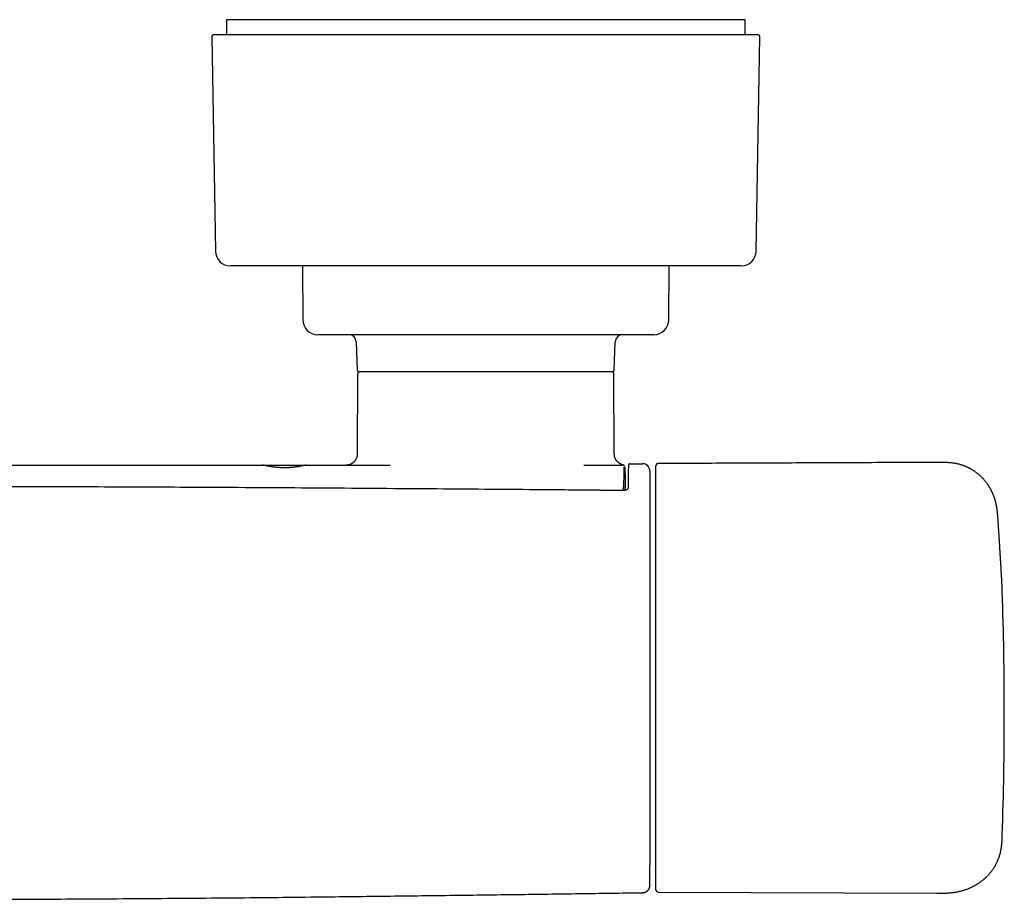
# Model space of a CAD drawing. Header units: millimetres. Extents: x 8 to 750, y 10 to 368.
# Tile 4 of 12: x 323 to 455, y 123 to 241. Entities that reach past the tile are written whole.
import ezdxf

# ---------------------------------------------------------------- set-up
doc = ezdxf.new("R2010")
doc.units = ezdxf.units.MM

msp = doc.modelspace()

# ---------------------------------------------------------------- linework, layer by layer
at = {"color": 7, "linetype": 'Continuous', "lineweight": 30}
for p, q in [((350.73, 240.76), (350.73, 238.76)), ((420.23, 240.76), (350.73, 240.76)), ((420.23, 238.76), (420.23, 240.76)), ((348.75, 238.45), (349.25, 209.72)), ((349.05, 238.76), (421.92, 238.76)), ((421.72, 209.72), (422.22, 238.45)), ((419.72, 207.76), (351.25, 207.76)), ((360.9, 207.76), (360.96, 200.51)), ((410, 200.51), (410.06, 207.76)), ((408, 198.53), (362.96, 198.53)), ((368.13, 197.56), (368.26, 193.82)), ((402.71, 193.82), (402.84, 197.56)), ((368.3, 193.23), (368.25, 182.52)), ((402.41, 193.53), (368.56, 193.53)), ((402.71, 182.52), (402.66, 193.23)), ((355.56, 181.03), (361.41, 181.03)), ((398.64, 181.03), (403.73, 181.03)), ((403.73, 181.03), (403.79, 181.03)), ((403.79, 181.03), (403.8, 181.03)), ((403.81, 181.03), (403.8, 181.03)), ((404.8, 181.23), (404.8, 181.22)), ((404.8, 181.23), (406.48, 181.23)), ((403.95, 177.66), (403.98, 178.67)), ((403.98, 178.67), (403.98, 178.67)), ((403.95, 177.64), (403.95, 177.66)), ((403.95, 177.66), (403.95, 177.66)), ((454.32, 171.02), (454.32, 171.03)), ((408.58, 123.81), (445.95, 123.65))]:
    msp.add_line(p, q, dxfattribs=at)
for centre, radius, start, end in [((349.05, 238.46), 0.3, 90, 181), ((421.92, 238.46), 0.3, 359, 90), ((351.25, 209.76), 2, 181, 270), ((419.72, 209.76), 2, 270, 359), ((362.96, 200.53), 2, 180.5, 270), ((408, 200.53), 2, 270, 359.5), ((367.13, 197.53), 1, 2, 90), ((403.84, 197.53), 1, 90, 178), ((368.56, 193.83), 0.3, 182, 270), ((368.6, 193.23), 0.3, 90, 179.7), ((402.36, 193.23), 0.3, 0.3, 90), ((402.41, 193.83), 0.3, 270, 358), ((406.48, 180.23), 1, 0, 90), ((-45.02, 147.73), 500, 358.1376, 1.8699)]:
    msp.add_arc(centre, radius, start, end, dxfattribs=at)
for points, knots in [([(368.25, 182.52), (368.25, 182.5), (368.25, 182.46), (368.24, 182.39), (368.24, 182.34), (368.23, 182.3), (368.23, 182.26), (368.22, 182.23), (368.21, 182.2), (368.2, 182.15), (368.18, 182.08), (368.15, 181.99), (368.11, 181.9), (368.06, 181.81), (368.01, 181.71), (367.94, 181.62), (367.87, 181.53), (367.8, 181.45), (367.71, 181.38), (367.63, 181.31), (367.53, 181.25), (367.44, 181.2), (367.34, 181.15), (367.25, 181.11), (367.16, 181.09), (367.09, 181.07), (367.03, 181.06), (366.99, 181.05), (366.95, 181.04), (366.91, 181.04), (366.86, 181.03), (366.81, 181.03), (366.77, 181.03), (366.75, 181.03)], [0, 0, 0, 0, 0.029697, 0.055686, 0.077761, 0.095757, 0.110172, 0.124295, 0.138617, 0.153139, 0.192414, 0.23173, 0.271059, 0.318248, 0.365443, 0.412649, 0.459854, 0.507057, 0.554263, 0.601472, 0.64867, 0.695863, 0.743056, 0.782379, 0.821691, 0.861006, 0.877897, 0.895068, 0.912537, 0.930287, 0.950019, 0.973289, 1, 1, 1, 1]), ([(403.88, 181.07), (403.85, 181.07), (403.8, 181.09), (403.71, 181.11), (403.62, 181.15), (403.53, 181.2), (403.43, 181.25), (403.34, 181.31), (403.25, 181.38), (403.17, 181.45), (403.09, 181.53), (403.02, 181.62), (402.96, 181.71), (402.9, 181.81), (402.85, 181.9), (402.81, 181.99), (402.78, 182.08), (402.76, 182.15), (402.75, 182.2), (402.74, 182.23), (402.74, 182.26), (402.73, 182.3), (402.73, 182.34), (402.72, 182.39), (402.72, 182.46), (402.71, 182.5), (402.71, 182.52)], [0, 0, 0, 0, 0.038621, 0.084615, 0.130623, 0.185839, 0.241055, 0.296277, 0.351512, 0.406743, 0.46197, 0.5172, 0.572431, 0.62765, 0.682861, 0.728876, 0.774876, 0.820827, 0.837817, 0.854575, 0.871098, 0.887964, 0.909019, 0.934847, 0.965254, 1, 1, 1, 1]), ([(310.48, 181.03), (312.58, 181.03), (316.79, 181.03), (323.1, 181.03), (329.41, 181.03), (335.82, 181.03), (342.34, 181.03), (348.95, 181.03), (353.35, 181.03), (355.56, 181.03)], [0, 0, 0, 0, 0.140002, 0.280003, 0.420003, 0.560002, 0.706668, 0.853334, 1, 1, 1, 1]), ([(361.42, 181.03), (361.41, 181.03), (361.39, 181.03), (361.35, 181.03), (361.31, 181.02), (361.25, 181.01), (361.19, 181), (361.12, 180.99), (361.07, 180.98), (361.04, 180.97), (361.03, 180.97), (361.02, 180.97), (361.01, 180.97), (361, 180.97), (360.99, 180.96), (360.97, 180.96), (360.95, 180.95), (360.91, 180.95), (360.87, 180.94), (360.82, 180.93), (360.76, 180.92), (360.69, 180.9), (360.6, 180.89), (360.5, 180.87), (360.4, 180.85), (360.31, 180.83), (360.23, 180.82), (360.15, 180.81), (360.07, 180.8), (360, 180.79), (359.92, 180.78), (359.85, 180.77), (359.76, 180.75), (359.67, 180.74), (359.59, 180.73), (359.53, 180.73), (359.48, 180.72), (359.45, 180.72), (359.42, 180.72), (359.39, 180.71), (359.36, 180.71), (359.3, 180.71), (359.2, 180.7), (359.07, 180.69), (358.94, 180.68), (358.8, 180.68), (358.66, 180.68), (358.51, 180.68), (358.35, 180.68), (358.18, 180.68), (358.02, 180.69), (357.85, 180.7), (357.68, 180.71), (357.56, 180.72), (357.49, 180.73), (357.48, 180.73), (357.46, 180.73), (357.44, 180.73), (357.42, 180.74), (357.4, 180.74), (357.37, 180.74), (357.33, 180.75), (357.26, 180.75), (357.17, 180.77), (357.06, 180.78), (356.95, 180.8), (356.85, 180.81), (356.74, 180.83), (356.63, 180.85), (356.53, 180.87), (356.44, 180.88), (356.36, 180.9), (356.29, 180.91), (356.22, 180.92), (356.16, 180.93), (356.1, 180.95), (356.04, 180.96), (355.99, 180.97), (355.96, 180.97), (355.94, 180.98), (355.92, 180.98), (355.91, 180.98), (355.89, 180.99), (355.88, 180.99), (355.87, 180.99), (355.83, 181), (355.79, 181), (355.73, 181.01), (355.68, 181.02), (355.63, 181.03), (355.59, 181.03), (355.57, 181.03), (355.56, 181.03)], [0, 0, 0, 0, 0.01651, 0.03347, 0.050883, 0.068754, 0.087086, 0.105882, 0.125146, 0.127147, 0.129206, 0.131324, 0.133501, 0.135735, 0.138028, 0.140379, 0.147146, 0.154355, 0.163512, 0.173294, 0.183703, 0.198623, 0.214665, 0.231831, 0.250118, 0.262769, 0.274959, 0.286689, 0.297958, 0.308767, 0.319115, 0.329004, 0.341848, 0.353823, 0.364929, 0.375166, 0.379001, 0.382825, 0.386639, 0.390441, 0.394233, 0.398014, 0.415691, 0.431274, 0.446671, 0.464758, 0.482587, 0.500162, 0.519909, 0.540077, 0.560671, 0.581696, 0.603159, 0.625062, 0.627282, 0.629549, 0.631864, 0.634225, 0.636633, 0.639089, 0.641591, 0.648716, 0.656196, 0.67044, 0.685819, 0.70051, 0.716108, 0.732611, 0.750021, 0.765548, 0.78028, 0.794218, 0.807362, 0.819711, 0.831266, 0.843864, 0.855359, 0.865751, 0.875041, 0.878434, 0.881814, 0.88518, 0.888533, 0.891872, 0.895198, 0.898511, 0.916488, 0.9322, 0.947592, 0.965504, 0.982972, 1, 1, 1, 1]), ([(361.42, 181.03), (363.52, 181.03), (367.28, 181.03), (371.03, 181.03), (372.69, 181.03)], [0, 0, 0, 0, 0.559999, 1, 1, 1, 1]), ([(404.08, 180.88), (404.08, 180.88), (404.08, 180.88), (404.08, 180.88), (404.08, 180.88), (404.08, 180.88), (404.08, 180.88), (404.08, 180.88), (404.08, 180.89), (404.08, 180.89), (404.07, 180.89), (404.07, 180.9), (404.07, 180.9), (404.07, 180.9), (404.07, 180.9), (404.07, 180.91), (404.07, 180.91), (404.06, 180.92), (404.06, 180.93), (404.05, 180.94), (404.04, 180.96), (404.03, 180.97), (404.02, 180.98), (404.01, 180.99), (404, 181), (404, 181), (404, 181.01), (403.99, 181.01), (403.99, 181.01), (403.98, 181.02), (403.97, 181.03), (403.95, 181.04), (403.93, 181.05), (403.91, 181.06), (403.89, 181.07), (403.88, 181.07)], [0, 0, 0, 0, 0.012481, 0.061786, 0.109705, 0.15548, 0.199108, 0.240589, 0.294117, 0.343582, 0.388983, 0.430318, 0.466321, 0.498544, 0.526987, 0.551759, 0.575567, 0.599585, 0.657074, 0.715883, 0.749926, 0.782799, 0.811769, 0.836812, 0.844291, 0.851338, 0.857955, 0.864143, 0.871076, 0.880871, 0.89646, 0.916214, 0.940096, 0.968051, 1, 1, 1, 1]), ([(404.18, 180.55), (404.18, 180.55), (404.18, 180.57), (404.18, 180.61), (404.18, 180.66), (404.17, 180.7), (404.17, 180.73), (404.17, 180.75), (404.17, 180.76), (404.17, 180.76), (404.17, 180.77), (404.17, 180.78), (404.17, 180.79), (404.17, 180.8), (404.16, 180.81), (404.16, 180.82), (404.16, 180.83), (404.16, 180.83)], [0, 0, 0, 0, 0.00261, 0.170849, 0.341319, 0.508178, 0.671324, 0.710969, 0.750398, 0.789615, 0.828621, 0.867417, 0.906008, 0.941834, 0.972909, 0.998934, 1, 1, 1, 1]), ([(404.8, 181.23), (404.79, 181.23), (404.76, 181.22), (404.73, 181.21), (404.71, 181.2), (404.7, 181.2), (404.68, 181.19), (404.66, 181.17), (404.65, 181.15), (404.63, 181.13), (404.63, 181.12), (404.62, 181.11), (404.62, 181.1), (404.61, 181.09), (404.61, 181.08), (404.61, 181.07), (404.61, 181.06), (404.61, 181.06), (404.6, 181.05), (404.6, 181.03), (404.6, 181.01), (404.6, 180.99), (404.6, 180.97), (404.6, 180.94), (404.6, 180.91), (404.6, 180.88), (404.59, 180.85), (404.59, 180.82), (404.59, 180.77), (404.59, 180.71), (404.59, 180.64), (404.59, 180.55), (404.58, 180.46), (404.58, 180.37), (404.58, 180.28), (404.58, 180.18), (404.58, 180.08), (404.57, 179.97), (404.57, 179.86), (404.57, 179.75), (404.57, 179.66), (404.57, 179.59), (404.57, 179.55), (404.57, 179.51), (404.57, 179.47), (404.57, 179.42), (404.57, 179.37), (404.56, 179.32), (404.56, 179.26), (404.56, 179.19), (404.56, 179.12), (404.56, 179.04), (404.56, 178.96), (404.56, 178.87), (404.56, 178.77), (404.56, 178.66), (404.56, 178.55), (404.55, 178.43), (404.55, 178.3), (404.55, 178.16), (404.55, 178.07), (404.55, 178.02)], [0, 0, 0, 0, 0.00583, 0.010736, 0.013379, 0.015674, 0.018066, 0.021863, 0.025893, 0.029398, 0.031761, 0.033131, 0.035146, 0.03763, 0.042403, 0.048448, 0.055801, 0.064482, 0.074501, 0.095501, 0.115783, 0.138983, 0.161164, 0.182334, 0.203903, 0.224505, 0.244837, 0.264968, 0.2849, 0.319998, 0.354517, 0.388917, 0.423314, 0.457714, 0.488527, 0.519335, 0.550142, 0.580951, 0.611483, 0.640868, 0.669044, 0.679051, 0.688896, 0.698579, 0.708135, 0.718509, 0.730131, 0.742234, 0.755449, 0.769778, 0.785224, 0.80179, 0.819477, 0.83829, 0.858233, 0.879311, 0.901529, 0.924467, 0.948519, 0.973693, 1, 1, 1, 1]), ([(408.58, 181.24), (408.57, 181.23), (408.54, 181.23), (408.5, 181.22), (408.46, 181.21), (408.43, 181.2), (408.4, 181.18), (408.38, 181.16), (408.36, 181.13), (408.34, 181.11), (408.32, 181.09), (408.31, 181.06), (408.3, 181.03), (408.29, 181), (408.28, 180.97), (408.28, 180.95), (408.28, 180.93)], [0, 0, 0, 0, 0.0907703, 0.1764916, 0.2554823, 0.3264141, 0.4068302, 0.4716615, 0.5337727, 0.5956796, 0.6570927, 0.7202522, 0.7776087, 0.8441556, 0.9187718, 1, 1, 1, 1]), ([(408.28, 174.58), (408.28, 174.68), (408.28, 174.88), (408.28, 175.17), (408.28, 175.46), (408.28, 175.74), (408.28, 176.02), (408.28, 176.3), (408.28, 176.57), (408.28, 176.83), (408.28, 177.08), (408.28, 177.31), (408.28, 177.53), (408.28, 177.75), (408.28, 177.96), (408.28, 178.16), (408.28, 178.36), (408.28, 178.55), (408.28, 178.75), (408.28, 178.94), (408.28, 179.14), (408.28, 179.32), (408.28, 179.5), (408.28, 179.67), (408.28, 179.82), (408.28, 179.97), (408.28, 180.11), (408.28, 180.24), (408.28, 180.36), (408.28, 180.46), (408.28, 180.56), (408.28, 180.65), (408.28, 180.73), (408.28, 180.79), (408.28, 180.84), (408.28, 180.88), (408.28, 180.91), (408.28, 180.93), (408.28, 180.93), (408.28, 180.94)], [0, 0, 0, 0, 0.028074, 0.056114, 0.084125, 0.112107, 0.140063, 0.167495, 0.194903, 0.222288, 0.249649, 0.27406, 0.298453, 0.32283, 0.347191, 0.371539, 0.395875, 0.420203, 0.444526, 0.472266, 0.500018, 0.527785, 0.555566, 0.583364, 0.61068, 0.638012, 0.665359, 0.692719, 0.720651, 0.748597, 0.776556, 0.804531, 0.832522, 0.860532, 0.888566, 0.916542, 0.944503, 0.97245, 1, 1, 1, 1]), ([(446.12, 181.41), (443.13, 181.39), (436.97, 181.37), (427.63, 181.33), (418.11, 181.29), (411.76, 181.26), (408.58, 181.24)], [0, 0, 0, 0, 0.238594, 0.492395, 0.746197, 1, 1, 1, 1]), ([(454.14, 173.84), (454.14, 173.85), (454.14, 173.88), (454.13, 173.92), (454.13, 173.94), (454.13, 173.97), (454.13, 173.99), (454.13, 174), (454.13, 174.04), (454.12, 174.08), (454.12, 174.12), (454.12, 174.16), (454.11, 174.2), (454.11, 174.24), (454.11, 174.27), (454.11, 174.3), (454.1, 174.33), (454.1, 174.36), (454.1, 174.39), (454.09, 174.43), (454.09, 174.46), (454.09, 174.5), (454.09, 174.52), (454.08, 174.54), (454.08, 174.56), (454.08, 174.59), (454.08, 174.61), (454.07, 174.64), (454.07, 174.66), (454.07, 174.69), (454.06, 174.73), (454.06, 174.79), (454.05, 174.85), (454.04, 174.9), (454.04, 174.95), (454.03, 175), (454.03, 175.04), (454.02, 175.08), (454.01, 175.12), (454.01, 175.17), (454, 175.22), (453.99, 175.26), (453.99, 175.3), (453.98, 175.33), (453.98, 175.35), (453.98, 175.37), (453.97, 175.4), (453.96, 175.44), (453.96, 175.48), (453.95, 175.52), (453.94, 175.56), (453.94, 175.59), (453.93, 175.61), (453.93, 175.64), (453.92, 175.68), (453.91, 175.73), (453.9, 175.77), (453.89, 175.82), (453.88, 175.85), (453.88, 175.87), (453.87, 175.9), (453.87, 175.91), (453.86, 175.93), (453.86, 175.95), (453.85, 175.98), (453.84, 176.01), (453.83, 176.05), (453.82, 176.1), (453.81, 176.15), (453.79, 176.22), (453.77, 176.3), (453.74, 176.39), (453.72, 176.46), (453.71, 176.5), (453.7, 176.54), (453.69, 176.56), (453.68, 176.59), (453.67, 176.61), (453.67, 176.63), (453.66, 176.65), (453.65, 176.68), (453.63, 176.72), (453.62, 176.76), (453.61, 176.8), (453.59, 176.85), (453.57, 176.9), (453.55, 176.96), (453.52, 177.02), (453.5, 177.08), (453.47, 177.15), (453.44, 177.22), (453.41, 177.29), (453.38, 177.36), (453.34, 177.44), (453.3, 177.52), (453.26, 177.6), (453.22, 177.68), (453.18, 177.76), (453.15, 177.82), (453.12, 177.87), (453.1, 177.91), (453.08, 177.94), (453.07, 177.95), (453.07, 177.96), (453.06, 177.98), (453.05, 177.99), (453.03, 178.02), (453.01, 178.06), (452.98, 178.11), (452.95, 178.16), (452.91, 178.23), (452.86, 178.3), (452.8, 178.39), (452.74, 178.48), (452.67, 178.58), (452.59, 178.69), (452.5, 178.8), (452.4, 178.93), (452.27, 179.08), (452.14, 179.23), (452.01, 179.37), (451.88, 179.49), (451.76, 179.6), (451.64, 179.71), (451.51, 179.82), (451.38, 179.93), (451.26, 180.02), (451.14, 180.11), (451.03, 180.19), (450.92, 180.26), (450.82, 180.33), (450.73, 180.38), (450.65, 180.43), (450.58, 180.47), (450.5, 180.52), (450.4, 180.57), (450.3, 180.63), (450.19, 180.68), (450.07, 180.74), (449.95, 180.8), (449.82, 180.85), (449.68, 180.91), (449.53, 180.96), (449.38, 181.02), (449.21, 181.07), (449.02, 181.12), (448.82, 181.18), (448.61, 181.22), (448.39, 181.27), (448.16, 181.3), (447.92, 181.34), (447.68, 181.36), (447.43, 181.38), (447.18, 181.39), (446.93, 181.4), (446.67, 181.41), (446.4, 181.41), (446.21, 181.41), (446.12, 181.41)], [0, 0, 0, 0, 0.003593, 0.006546, 0.008846, 0.01049, 0.012043, 0.01365, 0.015312, 0.019831, 0.024136, 0.026802, 0.030028, 0.033455, 0.036278, 0.038821, 0.041252, 0.043649, 0.046178, 0.049055, 0.052516, 0.05553, 0.057882, 0.059275, 0.060835, 0.062972, 0.065436, 0.067307, 0.068681, 0.07018, 0.075248, 0.080599, 0.084138, 0.089254, 0.093585, 0.098318, 0.101161, 0.103898, 0.107317, 0.111076, 0.115167, 0.11967, 0.122455, 0.124643, 0.126325, 0.128249, 0.130619, 0.133469, 0.136818, 0.140566, 0.143711, 0.14625, 0.148181, 0.149757, 0.153003, 0.157078, 0.161963, 0.164548, 0.167262, 0.16959, 0.171396, 0.172678, 0.173989, 0.175745, 0.178015, 0.180799, 0.184099, 0.187918, 0.192221, 0.196494, 0.204792, 0.212198, 0.218708, 0.221598, 0.22424, 0.226544, 0.228503, 0.230118, 0.231542, 0.233422, 0.236104, 0.23943, 0.242979, 0.246371, 0.249604, 0.254983, 0.259853, 0.264707, 0.27019, 0.276306, 0.281888, 0.287914, 0.294383, 0.301297, 0.308646, 0.315744, 0.323279, 0.329913, 0.335643, 0.340466, 0.343845, 0.346372, 0.347748, 0.348514, 0.349567, 0.350922, 0.353661, 0.357145, 0.361376, 0.366739, 0.37296, 0.380042, 0.387986, 0.396792, 0.406587, 0.417266, 0.42875, 0.440191, 0.457623, 0.474382, 0.488772, 0.502618, 0.515919, 0.528674, 0.542503, 0.555626, 0.568044, 0.579758, 0.590771, 0.601085, 0.610702, 0.619631, 0.625632, 0.632434, 0.640035, 0.648431, 0.657617, 0.667589, 0.678341, 0.688878, 0.700063, 0.711889, 0.724354, 0.737451, 0.751178, 0.766865, 0.783291, 0.800453, 0.818347, 0.836972, 0.856327, 0.876411, 0.895463, 0.91513, 0.935413, 0.956316, 0.977842, 1, 1, 1, 1]), ([(404, 180.76), (404, 180.76), (404, 180.75), (404, 180.74), (404, 180.71), (404, 180.67), (403.99, 180.62), (403.99, 180.56), (403.99, 180.49), (403.99, 180.41), (403.99, 180.31), (403.98, 180.21), (403.98, 180.1), (403.98, 179.97), (403.98, 179.84), (403.97, 179.7), (403.97, 179.54), (403.97, 179.38), (403.97, 179.21), (403.96, 179.03), (403.96, 178.84), (403.96, 178.64), (403.96, 178.43), (403.95, 178.22), (403.95, 178), (403.95, 177.84), (403.95, 177.77)], [0, 0, 0, 0, 0.041814, 0.083533, 0.125219, 0.166932, 0.208733, 0.250683, 0.292339, 0.33386, 0.375305, 0.416734, 0.458206, 0.499781, 0.541301, 0.582765, 0.624233, 0.665763, 0.707417, 0.749254, 0.79127, 0.833115, 0.874849, 0.916534, 0.958231, 1, 1, 1, 1]), ([(404.19, 177.65), (404.19, 177.67), (404.19, 177.78), (404.19, 177.95), (404.19, 178.18), (404.19, 178.39), (404.19, 178.6), (404.19, 178.8), (404.19, 179), (404.19, 179.18), (404.19, 179.35), (404.19, 179.52), (404.19, 179.67), (404.19, 179.82), (404.18, 179.96), (404.18, 180.08), (404.18, 180.2), (404.18, 180.3), (404.18, 180.39), (404.18, 180.48), (404.18, 180.55), (404.18, 180.62), (404.17, 180.67), (404.17, 180.71), (404.17, 180.74), (404.17, 180.75), (404.17, 180.76), (404.17, 180.76)], [0, 0, 0, 0, 0.0113451, 0.0526561, 0.0940045, 0.1354019, 0.1768608, 0.2176522, 0.2585254, 0.2993635, 0.3401204, 0.3815487, 0.4229199, 0.4642464, 0.5055395, 0.5468103, 0.5873324, 0.6278527, 0.6683808, 0.7089264, 0.7503276, 0.7917684, 0.8332601, 0.8748154, 0.9164473, 0.9581703, 1, 1, 1, 1]), ([(407.48, 180.23), (407.48, 180.23), (407.48, 180.23), (407.48, 180.21), (407.48, 180.18), (407.48, 180.14), (407.48, 180.08), (407.48, 180.02), (407.48, 179.95), (407.48, 179.87), (407.48, 179.78), (407.48, 179.68), (407.48, 179.57), (407.48, 179.45), (407.48, 179.33), (407.48, 179.19), (407.48, 179.04), (407.48, 178.89), (407.48, 178.73), (407.48, 178.56), (407.48, 178.38), (407.48, 178.2), (407.48, 178.01), (407.48, 177.81), (407.48, 177.6), (407.48, 177.39), (407.48, 177.17), (407.48, 176.95), (407.48, 176.72), (407.48, 176.49), (407.48, 176.25), (407.48, 176.01), (407.48, 175.76), (407.48, 175.51), (407.48, 175.25), (407.48, 174.99), (407.48, 174.72), (407.48, 174.55), (407.48, 174.46)], [0, 0, 0, 0, 0.0295, 0.05892, 0.088274, 0.117573, 0.146826, 0.176044, 0.203568, 0.231075, 0.258573, 0.286068, 0.313567, 0.341077, 0.368605, 0.396158, 0.423745, 0.451373, 0.478558, 0.505797, 0.533014, 0.560178, 0.58779, 0.615364, 0.642909, 0.670433, 0.697941, 0.724951, 0.75196, 0.778974, 0.805999, 0.833595, 0.861216, 0.888871, 0.916568, 0.944315, 0.972122, 1, 1, 1, 1]), ([(403.98, 178.67), (403.98, 178.68), (403.98, 178.69), (403.98, 178.7), (403.99, 178.72), (403.99, 178.72), (403.99, 178.73)], [0, 0, 0, 0, 0.190037, 0.485023, 0.758279, 1, 1, 1, 1]), ([(404.05, 177.64), (403.97, 177.64), (403.81, 177.64), (403.58, 177.64), (403.35, 177.64), (403.14, 177.64), (402.93, 177.65), (402.74, 177.65), (402.55, 177.65), (402.37, 177.65), (402.2, 177.65), (402.04, 177.65), (401.89, 177.65), (401.75, 177.66), (401.62, 177.66), (401.45, 177.66), (401.26, 177.66), (401.02, 177.66), (400.77, 177.66), (400.53, 177.67), (400.18, 177.67), (399.72, 177.67), (399.16, 177.68), (398.6, 177.68), (396.9, 177.7), (392.99, 177.73), (387.15, 177.78), (380.52, 177.83), (373.73, 177.88), (366.54, 177.93), (358.95, 177.98), (351.62, 178.03), (344.57, 178.06), (337.79, 178.09), (331.01, 178.12), (324.23, 178.13), (317.45, 178.14), (310.77, 178.15), (304.19, 178.15), (297.72, 178.14), (291.24, 178.12), (284.77, 178.1), (278.3, 178.07), (271.82, 178.04), (265.35, 178), (258.5, 177.96), (251.28, 177.91), (243.69, 177.86), (235.28, 177.79), (228.68, 177.74), (223.86, 177.7), (222.3, 177.68), (221.39, 177.67), (221.13, 177.67), (220.88, 177.67), (220.69, 177.67), (220.54, 177.67), (220.45, 177.67), (220.36, 177.67), (220.26, 177.66), (220.16, 177.66), (220.05, 177.66), (219.93, 177.66), (219.81, 177.66), (219.67, 177.66), (219.52, 177.66), (219.36, 177.66), (219.19, 177.66), (219.02, 177.65), (218.83, 177.65), (218.63, 177.65), (218.42, 177.65), (218.2, 177.65), (217.96, 177.65), (217.71, 177.64), (217.46, 177.64), (217.19, 177.64), (217.01, 177.64), (216.91, 177.64)], [0, 0, 0, 0, 0.001301, 0.00255, 0.003748, 0.004893, 0.005987, 0.007028, 0.008017, 0.008955, 0.009881, 0.010751, 0.011563, 0.012318, 0.013016, 0.013657, 0.014929, 0.016209, 0.017502, 0.018809, 0.02013, 0.023116, 0.02611, 0.029103, 0.032097, 0.053479, 0.091661, 0.125752, 0.159844, 0.200429, 0.241014, 0.2816, 0.317837, 0.354074, 0.390312, 0.426549, 0.462786, 0.499023, 0.533613, 0.568203, 0.602793, 0.637383, 0.671973, 0.706563, 0.741153, 0.775743, 0.816329, 0.856914, 0.897499, 0.951071, 0.962857, 0.974643, 0.976072, 0.977459, 0.978803, 0.980105, 0.980605, 0.981098, 0.981585, 0.982074, 0.982608, 0.983195, 0.983832, 0.984522, 0.985263, 0.986055, 0.9869, 0.987795, 0.988742, 0.989741, 0.990792, 0.991894, 0.993103, 0.99437, 0.995692, 0.997072, 0.998508, 1, 1, 1, 1]), ([(404.55, 178.02), (404.55, 178.01), (404.55, 177.99), (404.54, 177.96), (404.54, 177.94), (404.53, 177.92), (404.53, 177.91), (404.52, 177.9), (404.52, 177.89), (404.51, 177.88), (404.5, 177.86), (404.49, 177.84), (404.47, 177.82), (404.45, 177.79), (404.42, 177.77), (404.4, 177.75), (404.39, 177.74), (404.38, 177.73), (404.38, 177.73), (404.37, 177.73), (404.36, 177.72), (404.35, 177.71), (404.33, 177.7), (404.29, 177.69), (404.25, 177.67), (404.21, 177.66), (404.16, 177.65), (404.11, 177.64), (404.07, 177.64), (404.05, 177.64)], [0, 0, 0, 0, 0.056983, 0.104458, 0.14275, 0.17208, 0.192605, 0.209213, 0.228928, 0.254102, 0.288411, 0.327687, 0.371152, 0.431812, 0.484979, 0.513861, 0.535787, 0.550916, 0.558082, 0.565982, 0.579935, 0.600192, 0.63718, 0.685747, 0.746076, 0.79917, 0.859092, 0.92597, 1, 1, 1, 1]), ([(407.48, 174.46), (407.48, 173.99), (407.48, 173.06), (407.48, 171.66), (407.48, 170.25), (407.48, 168.85), (407.48, 167.45), (407.48, 166.04), (407.48, 164.67), (407.48, 163.34), (407.48, 162.05), (407.48, 160.76), (407.48, 159.47), (407.48, 158.17), (407.48, 156.83), (407.48, 155.43), (407.48, 153.98), (407.48, 152.78), (407.48, 151.84), (407.48, 151.15), (407.48, 150.46), (407.48, 149.78), (407.48, 149.16), (407.48, 148.6), (407.48, 148.11), (407.48, 147.62), (407.48, 147.13), (407.48, 146.65), (407.48, 146.16), (407.48, 145.69), (407.48, 145.24), (407.48, 144.8), (407.48, 144.36), (407.48, 143.92), (407.48, 143.48), (407.48, 143.04), (407.48, 142.6), (407.48, 142.15), (407.48, 141.7), (407.48, 141.26), (407.48, 140.82), (407.48, 140.4), (407.48, 139.98), (407.48, 139.57), (407.48, 139.17), (407.48, 138.77), (407.48, 138.36), (407.48, 137.93), (407.48, 137.5), (407.48, 137.07), (407.48, 136.64), (407.48, 136.22), (407.48, 135.8), (407.48, 135.39), (407.48, 134.99), (407.48, 134.58), (407.48, 134.19), (407.48, 133.8), (407.48, 133.42), (407.48, 133.04), (407.48, 132.67), (407.48, 132.31), (407.48, 131.95), (407.48, 131.59), (407.48, 131.23), (407.48, 130.88), (407.48, 130.54), (407.48, 130.21), (407.48, 129.89), (407.48, 129.6), (407.48, 129.32), (407.48, 129.05), (407.48, 128.78), (407.48, 128.53), (407.48, 128.28), (407.48, 128.05), (407.48, 127.83), (407.48, 127.62), (407.48, 127.48), (407.48, 127.41), (407.48, 127.41)], [0, 0, 0, 0, 0.0274141, 0.054817, 0.08221, 0.1095946, 0.1369722, 0.1643441, 0.1917117, 0.2167961, 0.2418791, 0.2669619, 0.2920453, 0.3171306, 0.3422187, 0.3703221, 0.398432, 0.4265499, 0.4398087, 0.4530697, 0.4663361, 0.4796116, 0.4928792, 0.5023421, 0.5117876, 0.5212121, 0.5306136, 0.5399933, 0.5493578, 0.5587118, 0.5672807, 0.5758473, 0.5844149, 0.5929867, 0.6015657, 0.6101553, 0.6190157, 0.6278761, 0.6367369, 0.6455983, 0.6544605, 0.6633236, 0.6716814, 0.6800401, 0.6883999, 0.6967607, 0.7051225, 0.7144559, 0.7237903, 0.7331255, 0.7424615, 0.7517979, 0.7611346, 0.7704714, 0.7798081, 0.7891445, 0.7984804, 0.8078156, 0.81715, 0.8264835, 0.8358159, 0.8451473, 0.8544776, 0.8642511, 0.8740237, 0.8837954, 0.8935667, 0.9033379, 0.9131094, 0.921973, 0.9308359, 0.9396984, 0.9485608, 0.9574233, 0.9662862, 0.9746431, 0.9830006, 0.9913587, 0.9997173, 1, 1, 1, 1]), ([(408.28, 124.11), (408.28, 124.11), (408.28, 124.11), (408.28, 124.12), (408.28, 124.14), (408.28, 124.17), (408.28, 124.21), (408.28, 124.27), (408.28, 124.33), (408.28, 124.41), (408.28, 124.5), (408.28, 124.6), (408.28, 124.72), (408.28, 124.84), (408.28, 124.97), (408.28, 125.11), (408.28, 125.26), (408.28, 125.41), (408.28, 125.57), (408.28, 125.74), (408.28, 125.92), (408.28, 126.12), (408.28, 126.33), (408.28, 126.56), (408.28, 126.8), (408.28, 127.05), (408.28, 127.3), (408.28, 127.54), (408.28, 127.77), (408.28, 128.01), (408.28, 128.25), (408.28, 128.51), (408.28, 128.78), (408.28, 129.08), (408.28, 129.4), (408.28, 129.74), (408.28, 130.08), (408.28, 130.44), (408.28, 130.8), (408.28, 131.17), (408.28, 131.56), (408.28, 131.94), (408.28, 132.34), (408.28, 132.74), (408.28, 133.14), (408.28, 133.56), (408.28, 133.98), (408.28, 134.42), (408.28, 134.86), (408.28, 135.31), (408.28, 135.76), (408.28, 136.22), (408.28, 136.67), (408.28, 137.1), (408.28, 137.53), (408.28, 137.95), (408.28, 138.38), (408.28, 138.82), (408.28, 139.26), (408.28, 139.7), (408.28, 140.15), (408.28, 140.62), (408.28, 141.09), (408.28, 141.57), (408.28, 142.04), (408.28, 142.53), (408.28, 143.01), (408.28, 143.49), (408.28, 143.98), (408.28, 144.47), (408.28, 144.96), (408.28, 145.45), (408.28, 145.94), (408.28, 146.41), (408.28, 146.88), (408.28, 147.34), (408.28, 147.81), (408.28, 148.29), (408.28, 148.77), (408.28, 149.27), (408.28, 149.77), (408.28, 150.26), (408.28, 150.76), (408.28, 151.48), (408.28, 152.42), (408.28, 153.67), (408.28, 154.98), (408.28, 156.37), (408.28, 157.75), (408.28, 159.11), (408.28, 160.46), (408.28, 161.81), (408.28, 163.16), (408.28, 164.51), (408.28, 165.86), (408.28, 167.25), (408.28, 168.68), (408.28, 170.16), (408.28, 171.63), (408.28, 173.11), (408.28, 174.09), (408.28, 174.58)], [0, 0, 0, 0, 0.001375, 0.009653, 0.017782, 0.025907, 0.034029, 0.042145, 0.050418, 0.058683, 0.066938, 0.075193, 0.083456, 0.091727, 0.100005, 0.107519, 0.115036, 0.122557, 0.130079, 0.137602, 0.145124, 0.152646, 0.160918, 0.169186, 0.17745, 0.185707, 0.193958, 0.200828, 0.207695, 0.214563, 0.221432, 0.228302, 0.235172, 0.243271, 0.251372, 0.259475, 0.26758, 0.275834, 0.284091, 0.292349, 0.300609, 0.30887, 0.316986, 0.325102, 0.33322, 0.341338, 0.349623, 0.357908, 0.366194, 0.37448, 0.382765, 0.391051, 0.399337, 0.406702, 0.414068, 0.421433, 0.428799, 0.436165, 0.443531, 0.450898, 0.458266, 0.465987, 0.473706, 0.48142, 0.489131, 0.496839, 0.504545, 0.51225, 0.519956, 0.527662, 0.535369, 0.543078, 0.55079, 0.558064, 0.565342, 0.572624, 0.579909, 0.5872, 0.594938, 0.602681, 0.610426, 0.618171, 0.625916, 0.633662, 0.651919, 0.670176, 0.69191, 0.71364, 0.735366, 0.756527, 0.77769, 0.798855, 0.820021, 0.84119, 0.862359, 0.883531, 0.906821, 0.930114, 0.953407, 0.976703, 1, 1, 1, 1]), ([(454.32, 171.03), (454.32, 171.05), (454.31, 171.08), (454.31, 171.14), (454.31, 171.18), (454.31, 171.21), (454.3, 171.24), (454.3, 171.26), (454.3, 171.28), (454.3, 171.3), (454.3, 171.33), (454.3, 171.37), (454.29, 171.41), (454.29, 171.44), (454.29, 171.47), (454.29, 171.51), (454.29, 171.55), (454.28, 171.59), (454.28, 171.64), (454.28, 171.68), (454.27, 171.72), (454.27, 171.75), (454.27, 171.78), (454.27, 171.8), (454.27, 171.83), (454.27, 171.86), (454.26, 171.9), (454.26, 171.95), (454.26, 172.01), (454.25, 172.07), (454.25, 172.15), (454.24, 172.23), (454.24, 172.32), (454.23, 172.41), (454.22, 172.52), (454.22, 172.63), (454.21, 172.75), (454.2, 172.88), (454.19, 173.02), (454.18, 173.14), (454.18, 173.25), (454.17, 173.33), (454.17, 173.41), (454.16, 173.49), (454.16, 173.57), (454.15, 173.66), (454.14, 173.75), (454.14, 173.81), (454.14, 173.84)], [0, 0, 0, 0, 0.024411, 0.045321, 0.062729, 0.076634, 0.087037, 0.094053, 0.101055, 0.109137, 0.118283, 0.133188, 0.145841, 0.15587, 0.165611, 0.177912, 0.192548, 0.209745, 0.227657, 0.243251, 0.258737, 0.270877, 0.279673, 0.286541, 0.295824, 0.307828, 0.322846, 0.340686, 0.361348, 0.384828, 0.411127, 0.4397, 0.470995, 0.505015, 0.541754, 0.58195, 0.624966, 0.670806, 0.719466, 0.770944, 0.797257, 0.82425, 0.851921, 0.880268, 0.909301, 0.939039, 0.969456, 1, 1, 1, 1]), ([(454.71, 164.05), (454.71, 164.06), (454.71, 164.08), (454.71, 164.11), (454.71, 164.14), (454.71, 164.17), (454.71, 164.18), (454.71, 164.2), (454.71, 164.22), (454.71, 164.24), (454.71, 164.27), (454.71, 164.3), (454.71, 164.33), (454.7, 164.35), (454.7, 164.38), (454.7, 164.39), (454.7, 164.4), (454.7, 164.42), (454.7, 164.43), (454.7, 164.45), (454.7, 164.47), (454.7, 164.52), (454.7, 164.57), (454.69, 164.62), (454.69, 164.68), (454.69, 164.72), (454.69, 164.76), (454.69, 164.8), (454.68, 164.85), (454.68, 164.89), (454.68, 164.94), (454.68, 164.99), (454.67, 165.04), (454.67, 165.07), (454.67, 165.1), (454.67, 165.13), (454.67, 165.16), (454.67, 165.19), (454.67, 165.22), (454.66, 165.24), (454.66, 165.27), (454.66, 165.29), (454.66, 165.3), (454.66, 165.32), (454.66, 165.34), (454.66, 165.36), (454.66, 165.38), (454.66, 165.4), (454.66, 165.41), (454.65, 165.43), (454.65, 165.44), (454.65, 165.45), (454.65, 165.46), (454.65, 165.47), (454.65, 165.48), (454.65, 165.49), (454.65, 165.51), (454.65, 165.53), (454.65, 165.56), (454.65, 165.58), (454.64, 165.61), (454.64, 165.63), (454.64, 165.65), (454.64, 165.67), (454.64, 165.68), (454.64, 165.7), (454.64, 165.73), (454.64, 165.76), (454.63, 165.79), (454.63, 165.82), (454.63, 165.85), (454.63, 165.88), (454.63, 165.9), (454.63, 165.93), (454.63, 165.95), (454.62, 165.97), (454.62, 165.99), (454.62, 166.02), (454.62, 166.05), (454.62, 166.08), (454.62, 166.12), (454.61, 166.16), (454.61, 166.2), (454.61, 166.24), (454.61, 166.28), (454.6, 166.32), (454.6, 166.35), (454.6, 166.39), (454.6, 166.42), (454.6, 166.44), (454.6, 166.47), (454.59, 166.49), (454.59, 166.51), (454.59, 166.54), (454.59, 166.56), (454.59, 166.59), (454.59, 166.62), (454.58, 166.67), (454.58, 166.72), (454.58, 166.78), (454.57, 166.85), (454.57, 166.91), (454.57, 166.98), (454.56, 167.05), (454.56, 167.11), (454.56, 167.17), (454.55, 167.23), (454.55, 167.29), (454.54, 167.34), (454.54, 167.4), (454.54, 167.46), (454.53, 167.51), (454.53, 167.57), (454.53, 167.66), (454.52, 167.78), (454.51, 167.91), (454.5, 168.02), (454.5, 168.1), (454.49, 168.19), (454.49, 168.28), (454.48, 168.37), (454.48, 168.46), (454.47, 168.54), (454.47, 168.63), (454.46, 168.73), (454.45, 168.83), (454.45, 168.95), (454.44, 169.07), (454.43, 169.2), (454.42, 169.34), (454.41, 169.5), (454.4, 169.66), (454.39, 169.83), (454.38, 170.01), (454.37, 170.19), (454.36, 170.38), (454.35, 170.59), (454.33, 170.8), (454.32, 170.95), (454.32, 171.02)], [0, 0, 0, 0, 0.002103, 0.0052, 0.00768, 0.009573, 0.011051, 0.01249, 0.013914, 0.01706, 0.020151, 0.023302, 0.026617, 0.030101, 0.033258, 0.035289, 0.036924, 0.038517, 0.040649, 0.04333, 0.046461, 0.054285, 0.064351, 0.076567, 0.086772, 0.096535, 0.105563, 0.114939, 0.125444, 0.136364, 0.147878, 0.159795, 0.17185, 0.179302, 0.186665, 0.193684, 0.200287, 0.206483, 0.21247, 0.21833, 0.224401, 0.227854, 0.231588, 0.235604, 0.239902, 0.244481, 0.249153, 0.253286, 0.256558, 0.259334, 0.261616, 0.263404, 0.264949, 0.26695, 0.26969, 0.273018, 0.276933, 0.281434, 0.286068, 0.291599, 0.296522, 0.300838, 0.304787, 0.308256, 0.312, 0.316083, 0.320506, 0.326639, 0.33307, 0.339088, 0.344653, 0.349765, 0.354424, 0.358631, 0.362028, 0.365845, 0.370224, 0.375165, 0.380668, 0.386733, 0.39336, 0.400548, 0.407481, 0.414679, 0.421469, 0.42779, 0.433644, 0.439031, 0.443951, 0.448532, 0.452618, 0.456207, 0.459663, 0.463398, 0.467413, 0.471708, 0.476284, 0.484039, 0.492485, 0.501621, 0.511448, 0.521963, 0.532069, 0.541671, 0.550768, 0.55936, 0.567449, 0.575034, 0.583246, 0.590841, 0.598424, 0.606138, 0.613983, 0.62196, 0.641276, 0.660994, 0.67174, 0.682553, 0.693435, 0.704385, 0.715403, 0.726577, 0.736127, 0.746544, 0.757829, 0.769981, 0.783, 0.796885, 0.811636, 0.827253, 0.843736, 0.861085, 0.879301, 0.898384, 0.917168, 0.936721, 0.957045, 0.978138, 1, 1, 1, 1]), ([(445.95, 123.65), (446.06, 123.65), (446.26, 123.65), (446.56, 123.65), (446.85, 123.65), (447.14, 123.66), (447.42, 123.68), (447.69, 123.7), (447.96, 123.72), (448.22, 123.76), (448.48, 123.8), (448.74, 123.85), (448.99, 123.9), (449.23, 123.96), (449.45, 124.03), (449.67, 124.09), (449.88, 124.16), (450.07, 124.23), (450.25, 124.31), (450.42, 124.38), (450.59, 124.46), (450.75, 124.54), (450.89, 124.61), (451.03, 124.69), (451.15, 124.75), (451.26, 124.82), (451.36, 124.88), (451.46, 124.95), (451.56, 125.01), (451.66, 125.08), (451.77, 125.15), (451.89, 125.24), (452.02, 125.34), (452.15, 125.45), (452.29, 125.56), (452.43, 125.69), (452.58, 125.82), (452.72, 125.96), (452.85, 126.1), (452.98, 126.25), (453.11, 126.4), (453.24, 126.56), (453.37, 126.73), (453.5, 126.91), (453.62, 127.1), (453.74, 127.29), (453.84, 127.48), (453.94, 127.67), (454.04, 127.86), (454.13, 128.07), (454.21, 128.28), (454.29, 128.5), (454.36, 128.72), (454.42, 128.94), (454.48, 129.18), (454.53, 129.42), (454.58, 129.67), (454.61, 129.93), (454.64, 130.19), (454.67, 130.46), (454.69, 130.73), (454.7, 131), (454.71, 131.25), (454.71, 131.41), (454.72, 131.48)], [0, 0, 0, 0, 0.022924, 0.045324, 0.067226, 0.088647, 0.109598, 0.130081, 0.150096, 0.169639, 0.189599, 0.209025, 0.227906, 0.246229, 0.263983, 0.281155, 0.29699, 0.312273, 0.326993, 0.341141, 0.354708, 0.367687, 0.38007, 0.391853, 0.401918, 0.411491, 0.42057, 0.429154, 0.437628, 0.446621, 0.456141, 0.467596, 0.479725, 0.492525, 0.505989, 0.520112, 0.534884, 0.550297, 0.564301, 0.57878, 0.593725, 0.609129, 0.624982, 0.641275, 0.658, 0.675147, 0.690865, 0.706913, 0.723285, 0.739981, 0.756998, 0.774024, 0.791362, 0.809012, 0.82698, 0.845605, 0.864569, 0.883877, 0.903535, 0.923547, 0.943552, 0.963909, 0.98462, 1, 1, 1, 1]), ([(407.48, 124.99), (407.48, 125.01), (407.48, 125.04), (407.48, 125.11), (407.48, 125.19), (407.48, 125.28), (407.48, 125.38), (407.48, 125.48), (407.48, 125.59), (407.48, 125.71), (407.48, 125.83), (407.48, 125.96), (407.48, 126.07), (407.48, 126.17), (407.48, 126.24), (407.48, 126.32), (407.48, 126.39), (407.48, 126.47), (407.48, 126.54), (407.48, 126.61), (407.48, 126.69), (407.48, 126.79), (407.48, 126.88), (407.48, 126.99), (407.48, 127.1), (407.48, 127.23), (407.48, 127.33), (407.48, 127.39), (407.48, 127.4)], [0, 0, 0, 0, 0.034942, 0.09213, 0.148557, 0.204245, 0.259331, 0.313791, 0.36856, 0.42261, 0.475908, 0.528426, 0.580138, 0.608243, 0.636119, 0.663767, 0.691314, 0.713916, 0.737677, 0.762596, 0.788674, 0.818139, 0.848959, 0.881137, 0.914677, 0.949584, 0.985863, 1, 1, 1, 1]), ([(406.5, 123.72), (406.52, 123.72), (406.57, 123.72), (406.64, 123.73), (406.71, 123.74), (406.78, 123.76), (406.84, 123.78), (406.9, 123.81), (406.96, 123.84), (407.02, 123.87), (407.07, 123.91), (407.11, 123.94), (407.16, 123.98), (407.2, 124.02), (407.26, 124.08), (407.31, 124.15), (407.35, 124.22), (407.39, 124.29), (407.42, 124.36), (407.44, 124.44), (407.46, 124.5), (407.47, 124.56), (407.47, 124.59), (407.48, 124.61), (407.48, 124.63), (407.48, 124.64), (407.48, 124.66), (407.48, 124.66), (407.48, 124.66), (407.48, 124.66), (407.48, 124.67), (407.48, 124.67), (407.48, 124.67), (407.48, 124.67), (407.48, 124.68), (407.48, 124.68), (407.48, 124.69), (407.48, 124.69), (407.48, 124.69), (407.48, 124.7), (407.48, 124.7), (407.48, 124.71), (407.48, 124.71), (407.48, 124.71), (407.48, 124.72), (407.48, 124.72), (407.48, 124.73), (407.48, 124.75), (407.48, 124.78), (407.48, 124.82), (407.48, 124.86), (407.48, 124.91), (407.48, 124.95), (407.48, 124.98), (407.48, 124.99)], [0, 0, 0, 0, 0.014932, 0.029514, 0.043662, 0.057297, 0.070351, 0.082763, 0.096734, 0.109631, 0.121397, 0.131991, 0.141422, 0.156806, 0.172551, 0.188605, 0.204909, 0.221394, 0.237309, 0.252178, 0.266007, 0.27902, 0.282895, 0.286762, 0.290621, 0.294149, 0.296434, 0.29721, 0.297411, 0.297506, 0.297851, 0.298252, 0.29874, 0.30003, 0.301786, 0.30678, 0.313801, 0.32287, 0.333319, 0.345606, 0.359731, 0.375695, 0.393497, 0.41277, 0.433815, 0.45663, 0.481209, 0.570919, 0.659327, 0.737194, 0.814077, 0.89, 0.964981, 1, 1, 1, 1]), ([(408.28, 124.11), (408.28, 124.11), (408.28, 124.09), (408.28, 124.07), (408.29, 124.05), (408.3, 124.02), (408.31, 123.99), (408.33, 123.96), (408.35, 123.92), (408.37, 123.9), (408.41, 123.87), (408.44, 123.84), (408.49, 123.83), (408.53, 123.82), (408.56, 123.81), (408.58, 123.81)], [0, 0, 0, 0, 0.0310679, 0.1005399, 0.1546698, 0.195877, 0.278089, 0.3635692, 0.4288957, 0.5124861, 0.6138469, 0.7005866, 0.7951098, 0.8956438, 1, 1, 1, 1]), ([(214.47, 123.72), (217.03, 123.68), (222.15, 123.61), (229.83, 123.5), (237.51, 123.4), (245.19, 123.3), (252.87, 123.21), (260.55, 123.12), (267.69, 123.05), (274.27, 122.99), (280.31, 122.95), (286.34, 122.91), (292.38, 122.87), (298.41, 122.85), (304.45, 122.83), (310.48, 122.83), (316.5, 122.83), (322.53, 122.85), (328.55, 122.87), (334.57, 122.9), (340.56, 122.95), (346.51, 122.99), (352.42, 123.04), (358.33, 123.1), (365.09, 123.18), (372.7, 123.27), (381.15, 123.37), (389.6, 123.48), (398.05, 123.6), (403.68, 123.68), (406.5, 123.72)], [0, 0, 0, 0, 0.040002, 0.080004, 0.120005, 0.160006, 0.200007, 0.240008, 0.280007, 0.311436, 0.342864, 0.374291, 0.405719, 0.437146, 0.468573, 0.5, 0.531358, 0.562717, 0.594076, 0.625434, 0.656793, 0.687593, 0.718393, 0.749192, 0.779993, 0.823993, 0.867995, 0.911996, 0.955998, 1, 1, 1, 1])]:
    msp.add_open_spline(points, degree=3, knots=knots, dxfattribs=at)

doc.saveas('drawing.dxf')
